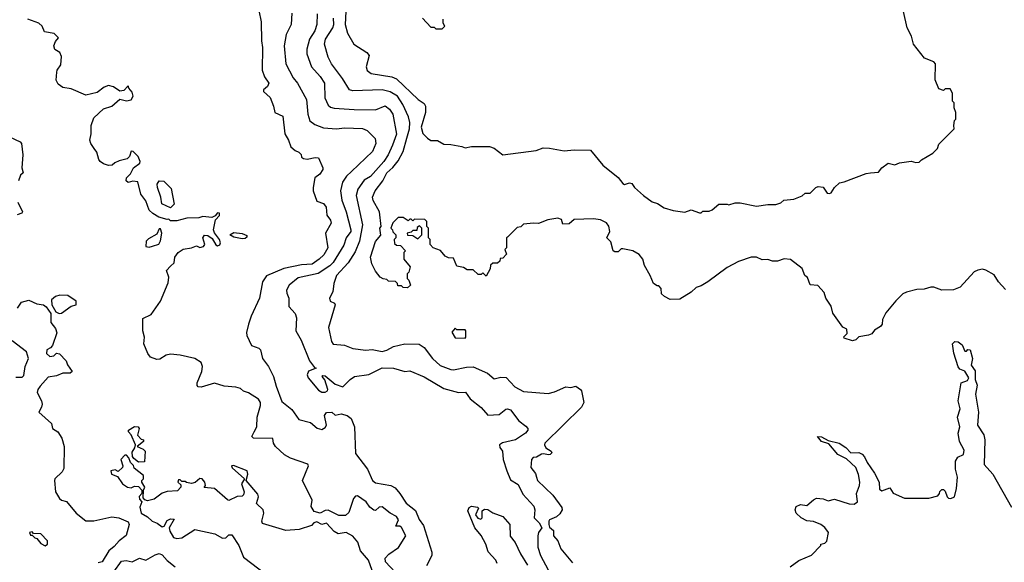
# Model space of a CAD drawing. Extents: x 1793424 to 1900092, y 321114 to 470632.
# Tile 32 of 256: x 1819009 to 1825058, y 374833 to 378165. Entities that reach past the tile are written whole.
import ezdxf

# ---------------------------------------------------------------- set-up
doc = ezdxf.new("R2010")
doc.units = 0

msp = doc.modelspace()

# ---------------------------------------------------------------- linework, layer by layer
at = {"layer": '0CON05XD'}
for points in [[(1820478.1, 378221.9), (1820492.3, 378152.3), (1820494.2, 378035.8), (1820500.8, 377995), (1820499.2, 377855), (1820514, 377815), (1820538.8, 377775), (1820531.2, 377755), (1820506.7, 377735), (1820506.7, 377725), (1820548.3, 377688.3), (1820568.5, 377635), (1820575.6, 377595.6), (1820625, 377572.5), (1820638.1, 377465), (1820660.8, 377425), (1820674.4, 377384.4), (1820701.2, 377361.2), (1820725, 377352.5), (1820738.3, 377338.3), (1820741.2, 377321.2), (1820752.3, 377312.3), (1820775, 377309.2), (1820825, 377318.6), (1820845, 377316.7), (1820870.8, 377255), (1820872, 377245), (1820853, 377217), (1820823.1, 377195), (1820811.5, 377135), (1820813.1, 377115), (1820835, 377051.2), (1820875, 377036.2), (1820892, 377015), (1820896.7, 376965), (1820919.2, 376935), (1820923.1, 376915), (1820887.3, 376855), (1820902.3, 376765), (1820878, 376722), (1820849.2, 376695), (1820805, 376663.2), (1820740.9, 376659.1), (1820632, 376638), (1820525, 376591.4), (1820501.4, 376555), (1820482, 376455), (1820430.8, 376345), (1820414.2, 376295.8), (1820402, 376245), (1820404, 376225), (1820433.8, 376165), (1820478.3, 376148.3), (1820487.7, 376137.7), (1820500, 376085), (1820538.6, 376035), (1820568.6, 375975), (1820583.8, 375915), (1820619.8, 375819.8), (1820681.4, 375771.4), (1820725, 375710.8), (1820795, 375690.6), (1820837.2, 375657.2), (1820865, 375648.6), (1820885, 375660), (1820894.2, 375675), (1820880.8, 375735), (1820895, 375753.8), (1820927.5, 375755), (1820947, 375737), (1820985, 375744.4), (1821020, 375735), (1821045.5, 375715.5), (1821065.6, 375665), (1821071.3, 375501.3), (1821145.7, 375405), (1821175.6, 375335.6), (1821195, 375321.4), (1821290, 375305), (1821315, 375290), (1821345, 375256), (1821382.9, 375195), (1821441.1, 375151.1), (1821462.5, 375095), (1821489.4, 375059.4), (1821542, 374895), (1821541.2, 374875), (1821508.3, 374811.7)], [(1820680.8, 378205), (1820676.1, 378136.1), (1820646, 378075), (1820633.3, 378005), (1820644.4, 377895), (1820688.5, 377808.5), (1820715.7, 377775), (1820770.6, 377675), (1820778.9, 377585), (1820792, 377545), (1820822.1, 377522.1), (1820875, 377501.4), (1820955, 377495.7), (1821005, 377500.8), (1821115, 377497.1), (1821144.3, 377484.3), (1821193.3, 377435), (1821198, 377405), (1821177.5, 377355), (1821047.3, 377232.7), (1821016.2, 377203.8), (1820993, 377167), (1820980, 377115), (1820987.4, 377057.4), (1821014.5, 376985), (1821043.5, 376875), (1821043.3, 376865), (1821015, 376826), (1821000, 376780), (1820935.4, 376675), (1820915, 376653.8), (1820842.7, 376607.3), (1820720.3, 376579.7), (1820664.3, 376535.7), (1820648.8, 376505), (1820650, 376485), (1820663.3, 376455), (1820663, 376403), (1820700.7, 376360.7), (1820710, 376335), (1820706.2, 376255), (1820737.7, 376197.7), (1820789.5, 376069.5), (1820820, 376030), (1820830, 376025), (1820783.9, 376006.1), (1820776.2, 375985), (1820782, 375965), (1820845, 375890), (1820865, 375878.8), (1820885, 375878.8), (1820900, 375885), (1820902.5, 375895), (1820884, 375954), (1820867.5, 375975), (1820870.7, 375979.3), (1820885, 375978.8), (1820946.5, 375926.5), (1820995, 375910.8), (1821038.8, 375955), (1821066.9, 375973.1), (1821155, 375987.2), (1821235, 376027.1), (1821305, 376026), (1821375, 376004), (1821405, 376008.8), (1821495, 375971.2), (1821615, 375900), (1821705, 375876.2), (1821748.8, 375878.8), (1821776.1, 375836.1), (1821845, 375784), (1821885, 375736.7), (1821955, 375740), (1821995, 375773.3), (1822005.9, 375775.9), (1822025, 375768.8), (1822075, 375702.5), (1822119.3, 375669.3), (1822130, 375655), (1822130, 375645), (1822116.7, 375625), (1822055, 375586), (1821974.3, 375565.7), (1821956.7, 375555), (1821958.3, 375538.3), (1821976.2, 375515), (1821979.2, 375465), (1822001.4, 375395), (1822025, 375340), (1822071.3, 375311.3), (1822100.8, 375250.8), (1822167.2, 375177.2), (1822173.5, 375155), (1822169.6, 375105), (1822201.5, 375075), (1822216.9, 375045), (1822197.1, 375015), (1822192.3, 374995), (1822192.9, 374925), (1822208.5, 374875), (1822255, 374787.5)], [(1820837.6, 378202.4), (1820834.5, 378135), (1820822.4, 378097.6), (1820790, 378045), (1820772.9, 377985), (1820772.9, 377955), (1820802, 377875), (1820855, 377817.5), (1820880.8, 377775), (1820883.3, 377685), (1820905, 377640), (1820918.7, 377628.7), (1820941.7, 377621.7), (1821065, 377613.1), (1821195, 377611.9), (1821255, 377635.8), (1821281.4, 377615), (1821301.9, 377585), (1821323.3, 377463.3), (1821300, 377395), (1821273.1, 377335), (1821246.2, 377295), (1821165, 377202.5), (1821125, 377180.6), (1821086.2, 377125), (1821077.1, 377085), (1821114.6, 376905.4), (1821096.2, 376805), (1821070.6, 376739.4), (1821027.8, 376672.2), (1820955.7, 376595), (1820938.8, 376545), (1820932, 376495), (1820913.1, 376455), (1820917.3, 376437.3), (1820942.5, 376425), (1820948, 376415), (1820905.9, 376275.9), (1820925, 376190), (1820935, 376172.5), (1821005, 376166.2), (1821055.8, 376145.8), (1821135, 376135.6), (1821175, 376140), (1821235, 376128.1), (1821265, 376135.5), (1821305, 376157.3), (1821375, 376174.5), (1821463, 376173), (1821495, 376152), (1821545.4, 376085.4), (1821592.2, 376042.2), (1821657.1, 376017.1), (1821675, 376014.4), (1821755, 376031.1), (1821795, 376033.1), (1821883.8, 375995), (1821925, 375959.1), (1821965, 375970), (1821997, 375967), (1822050.9, 375910.9), (1822105, 375882.9), (1822255, 375869.2), (1822295, 375879.2), (1822365, 375910.6), (1822395, 375905.7), (1822425, 375914), (1822454.2, 375895), (1822461.4, 375885), (1822474.3, 375815), (1822460.6, 375785), (1822235.8, 375565), (1822232.9, 375555), (1822242, 375535), (1822273.8, 375515), (1822278.8, 375505), (1822268.8, 375495), (1822255, 375492.1), (1822229.6, 375499.6), (1822215, 375497.1), (1822185, 375478.9), (1822164.4, 375475.6), (1822154, 375465), (1822149.2, 375415), (1822178.7, 375378.7), (1822184.2, 375355.8), (1822190, 375335), (1822284.4, 375244.4), (1822340.3, 375170.3), (1822341.5, 375155), (1822328.5, 375131.5), (1822307.7, 375112.3), (1822265, 375093.1), (1822259.2, 375085), (1822259.3, 375065), (1822265, 375049.6), (1822289.1, 375029.1), (1822289.5, 374995), (1822316, 374965), (1822333.8, 374915), (1822405, 374830)], [(1821012.1, 378215), (1821008.1, 378135), (1821023.1, 378083.1), (1821062.5, 378015), (1821142.5, 377965), (1821156.7, 377945), (1821137.5, 377875), (1821143, 377853), (1821167.5, 377835), (1821294.6, 377814.6), (1821325, 377803.3), (1821457.5, 377675), (1821495, 377651.4), (1821502.9, 377635), (1821502.9, 377595), (1821476, 377505), (1821485, 377467.5), (1821515, 377437.5), (1821535, 377422.5), (1821575, 377422.5), (1821615, 377400), (1821658.3, 377398.3), (1821726.4, 377386.4), (1821745, 377377.5), (1821785, 377386.7), (1821895, 377386.2), (1821925, 377376.2), (1821976.4, 377336.4), (1822182.5, 377362.5), (1822225, 377377.5), (1822265, 377376.7), (1822355, 377360), (1822415, 377366.7), (1822515, 377363.3), (1822592.3, 377272.3), (1822685.9, 377195.9), (1822715, 377158.8), (1822725, 377153.8), (1822755, 377163.8), (1822769.2, 377159.2), (1822786.7, 377135), (1822842.5, 377085), (1822895, 377047.5), (1822927, 377037), (1822969.3, 377009.3), (1823023.6, 376993.6), (1823095, 376983.3), (1823135, 376997.5), (1823185, 376980), (1823195, 376980), (1823205, 376990), (1823245, 376990), (1823263, 376997), (1823305, 377032.5), (1823355, 377032.5), (1823365, 377027.5), (1823405, 377040), (1823435, 377040), (1823535, 377020), (1823605, 377030), (1823655, 377030), (1823685, 377040), (1823703, 377057), (1823765, 377062.5), (1823817, 377083), (1823835, 377100), (1823865, 377100), (1823900, 377135), (1823915, 377140), (1823945, 377137.5), (1823970.7, 377100.7), (1823985, 377097.5), (1823995, 377102.5), (1824014.3, 377135.7), (1824045, 377163.3), (1824075, 377168.8), (1824209.5, 377220.5), (1824236, 377224), (1824285, 377228.8), (1824306.2, 377255), (1824345, 377283.3), (1824385, 377273.3), (1824415, 377286.7), (1824485, 377297.5), (1824515, 377287.5), (1824535, 377290), (1824550, 377305), (1824620, 377345), (1824647.5, 377375), (1824655, 377400), (1824750, 377495), (1824747.5, 377515), (1824753, 377547), (1824760, 377555), (1824760, 377595), (1824750, 377625), (1824750, 377655), (1824740, 377665), (1824740, 377715), (1824725, 377740), (1824695, 377740), (1824685, 377730), (1824655, 377740), (1824633, 377797), (1824635.6, 377895), (1824625, 377907.1), (1824568.3, 377928.3), (1824501.2, 378015), (1824488.8, 378065), (1824461.2, 378115), (1824438.8, 378215)], [(1821315, 374771.2), (1821255.6, 374835.6), (1821255, 374858.8), (1821277.4, 374882.6), (1821335.4, 374924.6), (1821381.4, 374995), (1821355, 375046), (1821345, 375054), (1821320, 375055), (1821335.6, 375094.4), (1821325, 375114.4), (1821284.7, 375134.7), (1821235, 375174), (1821217.7, 375172.3), (1821195, 375150), (1821185, 375152.5), (1821160.5, 375170.5), (1821138, 375205), (1821085, 375241.4), (1821072, 375238), (1821060, 375225), (1821032.2, 375137.8), (1821010.5, 375119.5), (1820970.8, 375120.8), (1820905, 375152.3), (1820885, 375150.9), (1820855, 375134.6), (1820818, 375145), (1820800, 375175), (1820806.2, 375215), (1820746.7, 375335), (1820783.8, 375425), (1820780, 375435), (1820672.6, 375472.6), (1820635, 375492.5), (1820580.8, 375545), (1820569.2, 375565), (1820563.8, 375593.8), (1820445, 375595.8), (1820434.3, 375605), (1820450, 375635), (1820466.4, 375665), (1820468.9, 375725), (1820489.1, 375795), (1820487.8, 375815), (1820475.8, 375835), (1820415, 375873.3), (1820383.9, 375883.9), (1820365, 375900), (1820337.7, 375907.7), (1820265, 375913.8), (1820205, 375933.8), (1820125, 375908.8), (1820105, 375910), (1820098.8, 375918.8), (1820100, 375935), (1820128, 376005), (1820131.9, 376035), (1820125, 376060), (1820085, 376084.2), (1819995, 376105.7), (1819935, 376111.9), (1819910, 376105), (1819869.5, 376080.5), (1819851.7, 376078.3), (1819813.7, 376093.7), (1819796.7, 376115), (1819772.7, 376175), (1819775.4, 376215), (1819766.2, 376255), (1819765, 376330), (1819817.1, 376355), (1819875, 376436.2), (1819921.7, 376548.3), (1819924.5, 376585), (1819911.6, 376625), (1819935, 376650.8), (1819958.3, 376671.7), (1819963, 376707), (1819983.3, 376735), (1820013, 376757), (1820064.2, 376764.2), (1820095, 376775.7), (1820115, 376766.2), (1820137.7, 376772.3), (1820146, 376785), (1820133.3, 376825), (1820145, 376842.5), (1820165, 376840), (1820192.3, 376822.3), (1820215, 376782.5), (1820225, 376777.5), (1820238.3, 376781.7), (1820242.5, 376795), (1820237.5, 376815), (1820206.4, 376856.4), (1820200, 376875), (1820213, 376937), (1820237, 376963), (1820237, 376977), (1820225, 376980), (1820210, 376960), (1820189.3, 376950.7), (1820135, 376956.2), (1820110.7, 376949.3), (1820035, 376946.7), (1819975, 376930), (1819935, 376930), (1819925, 376940), (1819915, 376937.5), (1819863.2, 376953.2), (1819826.7, 376975), (1819805.6, 376995.6), (1819785, 377052.5), (1819754, 377094), (1819735, 377170), (1819705, 377173.3), (1819675, 377166), (1819662.9, 377175), (1819666, 377195), (1819690.5, 377219.5), (1819707.5, 377255), (1819747.5, 377285), (1819750, 377295), (1819737.5, 377325), (1819706.4, 377356.4), (1819695, 377357.5), (1819683.8, 377325), (1819670, 377310), (1819621.2, 377298.8), (1819593, 377287), (1819577, 377273), (1819555, 377270), (1819525, 377280), (1819504.4, 377294.4), (1819495, 377306.7), (1819482.6, 377352.6), (1819466.2, 377375), (1819446.2, 377405), (1819440.8, 377425), (1819448.8, 377465), (1819447.5, 377515), (1819465, 377563.3), (1819525, 377617.5), (1819575.7, 377634.3), (1819625, 377676.7), (1819665, 377666.7), (1819695, 377673.3), (1819706.2, 377695), (1819700.7, 377720.7), (1819680, 377745), (1819675, 377760), (1819648.8, 377731.2), (1819625, 377725.8), (1819585, 377752.9), (1819555, 377760.8), (1819527.9, 377752.1), (1819485, 377717.5), (1819415, 377702), (1819325, 377740), (1819275, 377750), (1819245, 377770), (1819233.8, 377795), (1819237.4, 377842.6), (1819239.4, 377855), (1819261.7, 377888.3), (1819265, 377940), (1819255, 377963.8), (1819225, 377982.5), (1819218.8, 378005), (1819228.8, 378031.2), (1819247.5, 378055), (1819221.7, 378081.7), (1819161.7, 378091.7), (1819146.7, 378125), (1819126.7, 378145), (1819058.3, 378168.3)], [(1825065, 376507.5), (1825022.5, 376555), (1824995, 376597.5), (1824945, 376627.5), (1824925, 376632.5), (1824895, 376627.5), (1824873.6, 376616.4), (1824786.4, 376523.6), (1824745, 376506.7), (1824675, 376503.3), (1824625, 376523.3), (1824606.4, 376523.6), (1824565, 376510), (1824521.7, 376508.3), (1824457, 376493), (1824435, 376482.5), (1824390.7, 376439.3), (1824331.2, 376365), (1824310, 376325), (1824306.7, 376295), (1824298, 376282), (1824260.5, 376259.5), (1824243.6, 376236.4), (1824223, 376227), (1824165, 376217.5), (1824145, 376200), (1824125, 376192.5), (1824075, 376210), (1824073, 376217), (1824091.7, 376238.3), (1824090, 376265), (1824067, 376277), (1824005, 376362.5), (1823994, 376405), (1823961.2, 376455), (1823950.5, 376490.5), (1823912.5, 376532.5), (1823865, 376537.5), (1823848.3, 376581.7), (1823832.5, 376595), (1823816.4, 376636.4), (1823745, 376693.3), (1823705, 376696.2), (1823665, 376682.5), (1823635, 376682.5), (1823605, 376692.5), (1823570.7, 376690.7), (1823536.1, 376706.1), (1823503.9, 376706.1), (1823425, 376680), (1823355, 376643.8), (1823237.5, 376555), (1823195, 376530), (1823165, 376520), (1823135, 376492.5), (1823065, 376450), (1823005, 376447.5), (1822970, 376465), (1822951.7, 376481.7), (1822950, 376515), (1822935, 376530), (1822925, 376530), (1822902.5, 376545), (1822883.3, 376595), (1822846.7, 376655), (1822836.7, 376695), (1822813.9, 376723.9), (1822775.8, 376745.8), (1822715, 376757.5), (1822705, 376757.5), (1822685, 376740), (1822665, 376740), (1822655, 376746.7), (1822641.4, 376801.4), (1822616.7, 376825), (1822633.8, 376865), (1822627.7, 376897.7), (1822615, 376917.5), (1822577, 376937), (1822535, 376943.3), (1822415, 376937.5), (1822385, 376912.5), (1822345, 376910), (1822338.3, 376938.3), (1822315, 376947.5), (1822253.6, 376936.4), (1822196.4, 376913.6), (1822165, 376916.7), (1822105, 376910), (1822087, 376893), (1822065, 376890), (1822005, 376830), (1822000, 376825), (1822000, 376765), (1821990, 376755), (1822000, 376725), (1821978.3, 376701.7), (1821961.7, 376698.3), (1821958.3, 376681.7), (1821945, 376670), (1821915, 376670), (1821901.7, 376658.3), (1821900, 376635), (1821875, 376590), (1821855, 376610), (1821845, 376600), (1821825, 376600), (1821795, 376630), (1821758.3, 376628.3), (1821735, 376642.5), (1821695, 376652.5), (1821675, 376700), (1821643, 376703), (1821623, 376713), (1821595, 376747.5), (1821550, 376765), (1821530, 376785), (1821530, 376815), (1821520, 376825), (1821520, 376885), (1821510, 376895), (1821510, 376925), (1821498.3, 376938.3), (1821435, 376940), (1821425, 376930), (1821415, 376940), (1821405, 376940), (1821395, 376930), (1821365, 376950), (1821335, 376950), (1821301.7, 376918.3), (1821290, 376885), (1821300, 376875), (1821301.7, 376861.7), (1821320, 376845), (1821320, 376825), (1821310, 376815), (1821311.7, 376791.7), (1821325, 376780), (1821348.3, 376778.3), (1821380, 376745), (1821370, 376735), (1821370, 376695), (1821407, 376647), (1821400, 376615), (1821390, 376605), (1821390, 376575), (1821400, 376565), (1821410, 376535), (1821391.7, 376518.3), (1821365, 376520), (1821355, 376530), (1821331.7, 376531.7), (1821330, 376545), (1821317, 376557), (1821275, 376560), (1821265, 376570), (1821243, 376573), (1821223.6, 376583.6), (1821195, 376620), (1821172.5, 376665), (1821163.9, 376706.1), (1821195, 376802.5), (1821227, 376843), (1821222.5, 376885), (1821230, 376895), (1821220, 376985), (1821180, 377055), (1821176, 377075), (1821192.5, 377115), (1821241.1, 377175), (1821264.6, 377225), (1821301.8, 377258.2), (1821335, 377299.2), (1821365, 377355.8), (1821387.2, 377437.2), (1821404.1, 377495), (1821406.4, 377535), (1821398.3, 377568.3), (1821363.6, 377645), (1821330.6, 377695), (1821285, 377722.7), (1821235, 377735.5), (1821055, 377729.4), (1821034.4, 377734.4), (1820992.9, 377805), (1820925.6, 377895), (1820904.3, 377935), (1820881.1, 378015), (1820888.5, 378045), (1820932.2, 378115), (1820938.8, 378135), (1820937.1, 378175)], [(1821483.9, 378173.9), (1821535, 378120), (1821555, 378120), (1821565, 378110), (1821605, 378110)], [(1821605, 378110), (1821620, 378125), (1821610, 378145), (1821611.7, 378168.3)], [(1818947, 377447), (1819012.5, 377415), (1819021.2, 377405), (1819027.8, 377335), (1819023.3, 377255), (1819030, 377225), (1819015, 377210), (1819002.5, 377175)], [(1819935, 377010), (1819883.3, 377035), (1819876.7, 377075), (1819856.2, 377135), (1819853.9, 377156.1), (1819865, 377176.7), (1819895, 377173.8), (1819939.5, 377129.5), (1819957.5, 377032.5), (1819935, 377010)], [(1818997.5, 377045), (1819025.6, 376985), (1819023.3, 376976.7), (1818993.9, 376966.1)], [(1819805, 376767.5), (1819825, 376773.8), (1819863, 376787), (1819873.6, 376806.4), (1819882.5, 376855), (1819875, 376880), (1819865, 376880), (1819851.7, 376848.3), (1819799.5, 376820.5), (1819786.7, 376805), (1819785, 376773.3), (1819805, 376767.5)], [(1820375, 376820), (1820325, 376830), (1820300, 376845), (1820325, 376857.5), (1820375, 376852.5), (1820405, 376840), (1820405, 376830), (1820395, 376822.5), (1820375, 376820)], [(1821455, 376820), (1821480, 376845), (1821480, 376885), (1821465, 376900), (1821451.7, 376888.3), (1821448.3, 376871.7), (1821425, 376870), (1821415, 376860), (1821390, 376855), (1821391.7, 376841.7), (1821425, 376840), (1821455, 376820)], [(1818996, 376394), (1819020, 376430), (1819065, 376442), (1819115, 376420), (1819155, 376413.3), (1819171.2, 376401.2), (1819200.7, 376360.7), (1819200, 376305), (1819228.3, 376268.3), (1819237.3, 376242.7), (1819210.8, 376165), (1819199.4, 376150.6), (1819175, 376137.5), (1819174, 376115), (1819195, 376096.2), (1819218.3, 376101.7), (1819235, 376116.7), (1819253, 376113), (1819295, 376070), (1819303.3, 376045), (1819331.2, 376005), (1819320, 375995), (1819274.6, 375995.4), (1819235, 375977.8), (1819185, 375970.4), (1819135, 375915.6), (1819120.9, 375895), (1819117.1, 375875), (1819143.2, 375825), (1819146.9, 375803.1), (1819143.5, 375785), (1819126, 375755), (1819204.2, 375685), (1819211.4, 375655), (1819244.2, 375635), (1819267.1, 375595), (1819282.3, 375545), (1819280.9, 375409.1), (1819271, 375389), (1819225.8, 375345), (1819222.9, 375335), (1819229.4, 375265), (1819253.5, 375225), (1819265, 375214.5), (1819296, 375206), (1819356.9, 375135), (1819415, 375088.5), (1819465, 375088.1), (1819575, 375112.9), (1819617.5, 375105), (1819675, 375081.2), (1819682.5, 375065), (1819662.9, 374997.1), (1819619.3, 374965), (1819590.2, 374929.8), (1819557.4, 374902.6), (1819515, 374835.8), (1819490.5, 374829.5)], [(1819251.7, 376361.7), (1819265, 376363.8), (1819325, 376406), (1819356.2, 376415), (1819355.7, 376435.7), (1819305, 376472.5), (1819255, 376473.1), (1819230, 376465), (1819203.8, 376445), (1819206.7, 376415), (1819230.7, 376370.7), (1819251.7, 376361.7)], [(1821745, 376210), (1821750, 376215), (1821750, 376255), (1821745, 376260), (1821695, 376260), (1821685, 376270), (1821663, 376247), (1821685, 376212.5), (1821745, 376210)], [(1818985, 375970), (1819025, 375970), (1819035, 375980), (1819042.5, 376035), (1819063.3, 376085), (1819051.2, 376125), (1818963, 376193)], [(1823742.5, 374805), (1823796.4, 374843.6), (1823873, 374877), (1823930, 374935), (1823930, 374945), (1823955, 374950), (1823967, 374963), (1823977.5, 375015), (1823956.4, 375046.4), (1823930, 375065), (1823885, 375082.5), (1823845, 375087.5), (1823810, 375105), (1823780, 375135), (1823772.5, 375155), (1823780, 375175), (1823805, 375187.5), (1823845, 375182.5), (1823885, 375217.5), (1823905, 375226.7), (1823945, 375223.3), (1823975, 375210), (1824015, 375220), (1824105, 375192), (1824135, 375190), (1824156.7, 375205), (1824150, 375255), (1824168.8, 375305), (1824170, 375325), (1824162.3, 375372.3), (1824146.2, 375415), (1824089.1, 375469.1), (1824035, 375494), (1823980.6, 375560.6), (1823934.5, 375574.5), (1823910, 375605), (1823935, 375603.8), (1823975, 375581.2), (1824043.3, 375565), (1824085, 375537.5), (1824115, 375504.2), (1824165, 375506.5), (1824185, 375496.9), (1824200.2, 375480.2), (1824215, 375446.2), (1824260.5, 375380.5), (1824290, 375325), (1824291.7, 375281.7), (1824305, 375272.5), (1824355, 375290), (1824375, 375257.5), (1824445, 375227.5), (1824595, 375226.2), (1824648.8, 375241.2), (1824660, 375255), (1824661.7, 375268.3), (1824675, 375280), (1824685, 375280), (1824695, 375270), (1824706.7, 375235), (1824715, 375226.7), (1824730, 375225), (1824752.5, 375235), (1824764, 375286), (1824770, 375355), (1824757.8, 375405), (1824758.2, 375455), (1824772.2, 375477.8), (1824806.5, 375495), (1824812.2, 375522.2), (1824782.2, 375575), (1824774.2, 375625), (1824785.8, 375665), (1824770.5, 375725), (1824787.1, 375775), (1824774.4, 375825), (1824794, 375935), (1824831.2, 375948.8), (1824840, 375965), (1824815.8, 376005.8), (1824785, 376020), (1824775, 376032.5), (1824747, 376117), (1824740, 376175), (1824755, 376190), (1824775, 376187.5), (1824798.3, 376168.3), (1824815, 376130), (1824825, 376130), (1824835, 376140), (1824848.3, 376138.3), (1824863.3, 376085), (1824853.6, 376043.6), (1824878.8, 376008.8), (1824880, 375955), (1824890.7, 375920.7), (1824881.2, 375865), (1824898.8, 375755), (1824894.3, 375675), (1824932.5, 375615), (1824938.6, 375585), (1824934.2, 375434.2), (1824986.7, 375375), (1825102.1, 375172.1)], [(1819738.3, 375448.3), (1819710, 375470), (1819703, 375483), (1819700.7, 375509.3), (1819717.5, 375535), (1819720, 375555), (1819693.3, 375615), (1819677.5, 375635), (1819677.5, 375645), (1819715, 375667.5), (1819736.7, 375665), (1819742.5, 375655), (1819733, 375613), (1819755, 375590), (1819770, 375585), (1819770, 375575), (1819730, 375545), (1819767.5, 375527.5), (1819780, 375515), (1819775, 375450), (1819738.3, 375448.3)], [(1821184.4, 374754.4), (1821152, 374845), (1821103.9, 374903.9), (1821086.1, 374956.1), (1821055, 374993.3), (1821015, 375016), (1820965, 375006.9), (1820941.4, 375021.4), (1820895, 375073.8), (1820865, 375066), (1820835, 375081.4), (1820816.7, 375075), (1820801.7, 375058.3), (1820726.4, 375033.6), (1820645, 375027.8), (1820501.4, 375071.4), (1820497.5, 375085), (1820510, 375135), (1820505, 375156), (1820463, 375193), (1820475.8, 375235), (1820471.2, 375251.2), (1820400, 375335), (1820410.8, 375375), (1820405.7, 375395), (1820323, 375427), (1820310, 375425), (1820313.6, 375413.6), (1820390, 375345), (1820371.2, 375315), (1820388, 375265), (1820385, 375247.5), (1820375, 375240), (1820345, 375236.7), (1820295, 375213.3), (1820285, 375216.7), (1820205, 375286), (1820141.7, 375291.7), (1820150, 375305), (1820147.5, 375325), (1820130, 375345), (1820115, 375347.5), (1820087, 375323), (1820065, 375317.5), (1820033, 375323), (1820025, 375330), (1820005, 375330), (1819995, 375340), (1819985, 375340), (1819980, 375325), (1819998.3, 375308.3), (1820000, 375295), (1819978.3, 375271.7), (1819915, 375266.7), (1819885, 375256.7), (1819835, 375220), (1819795, 375210), (1819777, 375217), (1819768.3, 375228.3), (1819770, 375275), (1819777.5, 375295), (1819760, 375325), (1819760, 375335), (1819770, 375345), (1819770, 375365), (1819711.7, 375411.7), (1819708.3, 375428.3), (1819690, 375445), (1819680, 375475), (1819665, 375490), (1819655, 375490), (1819630, 375465), (1819642.5, 375425), (1819640, 375415), (1819615, 375390), (1819595, 375400), (1819570, 375395), (1819572.5, 375375), (1819609.3, 375359.3), (1819641.4, 375315), (1819671.2, 375295), (1819695, 375290), (1819715, 375300), (1819738.3, 375298.3), (1819760, 375275), (1819760, 375255), (1819743.3, 375236.7), (1819745, 375220), (1819760, 375205), (1819748, 375172), (1819754.5, 375134.5), (1819795, 375111.2), (1819822, 375085), (1819853.5, 375073.5), (1819885, 375051.2), (1819897.5, 375055), (1819915, 375090), (1819935, 375100), (1819958.3, 375098.3), (1819926.7, 375045), (1819930.8, 375025), (1819955, 374984.2), (1819975, 374978), (1820005, 374983.3), (1820085, 375033.8), (1820208.3, 375008.3), (1820255, 374981.2), (1820275, 374982.5), (1820295, 375002.5), (1820311.7, 375001.7), (1820355.9, 374935.9), (1820383.8, 374865), (1820565, 374728)], [(1821943.1, 374825), (1821934.2, 374845), (1821887.6, 374897.6), (1821872, 374945), (1821845, 374996.7), (1821804.3, 375044.3), (1821761.7, 375148.3), (1821770.7, 375169.3), (1821785, 375177.5), (1821820.7, 375170.7), (1821827.5, 375165), (1821810, 375125), (1821823.1, 375103.1), (1821842.5, 375097.5), (1821850, 375105), (1821851.2, 375148.8), (1821865, 375160), (1821885, 375156.7), (1821915, 375136.7), (1821977.5, 375115), (1822020, 375065), (1822023.2, 374993.2), (1822053.8, 374955), (1822085.7, 374885), (1822128.1, 374815)], [(1819165, 374933.3), (1819180, 374945), (1819180, 374965), (1819138.3, 375008.3), (1819095, 375010), (1819085, 375020), (1819070, 375015), (1819075, 375000), (1819085, 375000), (1819103, 374983), (1819115, 374980), (1819138.3, 374948.3), (1819165, 374933.3)], [(1819587.3, 374775), (1819635, 374838.9), (1819664.2, 374844.2), (1819700, 374835), (1819745, 374858.8), (1819785, 374845.8), (1819840.5, 374879.5), (1819866, 374886), (1819885, 374877.8), (1819915, 374844.3), (1819965, 374806)]]:
    msp.add_lwpolyline(points, dxfattribs=at)

doc.saveas('drawing.dxf')
